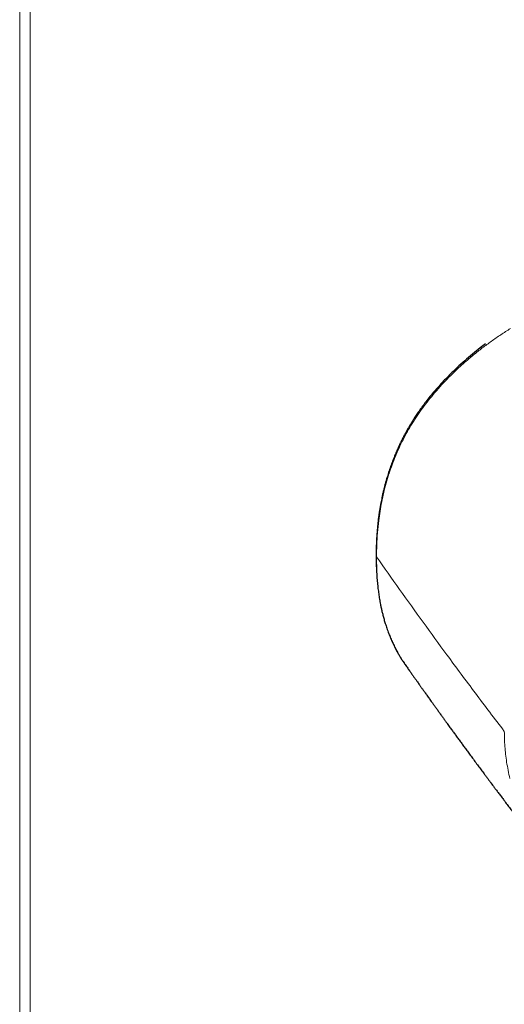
# Model space of a CAD drawing. Header units: millimetres. Extents: x 8 to 1339, y 12 to 1557.
# Tile 33 of 45: x 1224 to 1270, y 139 to 233. Entities that reach past the tile are written whole.
import ezdxf

# ---------------------------------------------------------------- set-up
doc = ezdxf.new("R2010")
doc.units = ezdxf.units.MM

msp = doc.modelspace()

# ---------------------------------------------------------------- linework, layer by layer
at = {"color": 252, "linetype": 'Continuous', "lineweight": 0}
for p, q in [((1223.849, 74.429), (1223.849, 1002.114)), ((1224.843, 74.006), (1224.843, 1002.163)), ((1263.339, 197.228), (1263.355, 197.246)), ((1258.976, 189.495), (1258.993, 189.549)), ((1258.994, 174.196), (1258.976, 174.243))]:
    msp.add_line(p, q, dxfattribs=at)
at = {"color": 7, "linetype": 'Continuous', "lineweight": 30}
for p, q in [((1258.943, 174.318), (1258.945, 174.311)), ((1260.461, 171.423), (1260.449, 171.439))]:
    msp.add_line(p, q, dxfattribs=at)
at = {"color": 252, "linetype": 'Continuous', "lineweight": 0, "flags": 128}
msp.add_lwpolyline([(1257.79, 181.593), (1257.763, 181.647), (1257.754, 181.7)], dxfattribs=at)
at = {"color": 252, "linetype": 'Continuous', "lineweight": 0}
for points, knots in [([(1270.533, 203.32), (1270.226, 203.125), (1269.613, 202.736), (1268.72, 202.116), (1267.851, 201.473), (1267.01, 200.806), (1266.204, 200.122), (1265.434, 199.424), (1264.704, 198.714), (1264.007, 197.99), (1263.571, 197.493), (1263.355, 197.246)], [0, 0, 0, 0, 0.114976, 0.229487, 0.343409, 0.456616, 0.568982, 0.678403, 0.786782, 0.894012, 1, 1, 1, 1]), ([(1263.339, 197.228), (1263.136, 196.986), (1262.734, 196.505), (1262.175, 195.766), (1261.654, 195.022), (1261.169, 194.271), (1260.877, 193.763), (1260.731, 193.51)], [0, 0, 0, 0, 0.204341, 0.406131, 0.605728, 0.803556, 1, 1, 1, 1]), ([(1263.339, 197.228), (1263.325, 197.251), (1263.295, 197.298), (1263.284, 197.339), (1263.297, 197.346), (1263.301, 197.348)], [0, 0, 0, 0, 0.406167, 0.84341, 1, 1, 1, 1]), ([(1260.731, 193.51), (1260.589, 193.249), (1260.304, 192.729), (1259.924, 191.939), (1259.577, 191.145), (1259.264, 190.348), (1259.083, 189.815), (1258.993, 189.549)], [0, 0, 0, 0, 0.2009961, 0.4012273, 0.6009828, 0.8005069, 1, 1, 1, 1]), ([(1258.975, 189.495), (1258.883, 189.198), (1258.699, 188.605), (1258.471, 187.715), (1258.277, 186.824), (1258.118, 185.934), (1257.98, 184.954), (1257.872, 183.886), (1257.802, 182.734), (1257.794, 181.973), (1257.79, 181.593)], [0, 0, 0, 0, 0.111256, 0.222674, 0.334302, 0.446162, 0.55825, 0.705325, 0.852631, 1, 1, 1, 1]), ([(1258.976, 189.495), (1258.961, 189.519), (1258.933, 189.567), (1258.941, 189.608), (1258.945, 189.628)], [0, 0, 0, 0, 0.519921, 1, 1, 1, 1]), ([(1257.79, 181.593), (1258.521, 180.553), (1259.984, 178.473), (1262.217, 175.363), (1264.615, 172.075), (1267.183, 168.611), (1269.023, 166.188), (1269.943, 164.976)], [0, 0, 0, 0, 0.186651, 0.373313, 0.559983, 0.779991, 1, 1, 1, 1]), ([(1258.976, 174.243), (1258.882, 174.5), (1258.694, 175.014), (1258.464, 175.807), (1258.269, 176.61), (1258.111, 177.426), (1257.974, 178.338), (1257.869, 179.35), (1257.802, 180.463), (1257.794, 181.216), (1257.79, 181.593)], [0, 0, 0, 0, 0.113214, 0.225728, 0.337752, 0.449468, 0.561032, 0.707109, 0.853378, 1, 1, 1, 1]), ([(1258.945, 174.317), (1258.945, 174.313), (1258.947, 174.286), (1258.963, 174.262), (1258.976, 174.243)], [0, 0, 0, 0, 0.149067, 1, 1, 1, 1]), ([(1260.449, 171.439), (1260.402, 171.505), (1260.215, 171.764), (1259.924, 172.241), (1259.578, 172.87), (1259.265, 173.521), (1259.084, 173.97), (1258.994, 174.196)], [0, 0, 0, 0, 0.077872, 0.30791, 0.537951, 0.768498, 1, 1, 1, 1]), ([(1269.943, 164.976), (1269.954, 164.5), (1269.976, 163.537), (1270.147, 162.03), (1270.359, 161.012), (1270.467, 160.493)], [0, 0, 0, 0, 0.324014, 0.655125, 1, 1, 1, 1])]:
    msp.add_open_spline(points, degree=3, knots=knots, dxfattribs=at)
at = {"color": 7, "linetype": 'Continuous', "lineweight": 30}
for points, knots in [([(1268.157, 201.849), (1267.991, 201.725), (1267.571, 201.413), (1266.91, 200.882), (1266.169, 200.255), (1265.433, 199.588), (1264.704, 198.882), (1263.985, 198.137), (1263.528, 197.615), (1263.297, 197.352)], [0, 0, 0, 0, 0.092856, 0.234837, 0.380448, 0.529713, 0.682676, 0.839405, 1, 1, 1, 1]), ([(1263.297, 197.352), (1263.153, 197.181), (1262.874, 196.851), (1262.491, 196.361), (1262.146, 195.901), (1261.841, 195.471), (1261.57, 195.073), (1261.338, 194.715), (1261.138, 194.396), (1260.969, 194.116), (1260.817, 193.856), (1260.674, 193.605), (1260.521, 193.327), (1260.357, 193.02), (1260.185, 192.682), (1260.016, 192.335), (1259.846, 191.97), (1259.673, 191.577), (1259.493, 191.146), (1259.309, 190.677), (1259.121, 190.167), (1259.003, 189.812), (1258.942, 189.628)], [0, 0, 0, 0, 0.071992, 0.1392797, 0.201779, 0.2594277, 0.3121824, 0.3600166, 0.4005991, 0.4367936, 0.4691299, 0.5012299, 0.533777, 0.575855, 0.618682, 0.6622761, 0.7072003, 0.7566122, 0.8100344, 0.8683568, 0.9316489, 1, 1, 1, 1]), ([(1258.942, 189.628), (1258.888, 189.459), (1258.785, 189.133), (1258.65, 188.662), (1258.534, 188.227), (1258.435, 187.827), (1258.352, 187.463), (1258.282, 187.139), (1258.225, 186.853), (1258.179, 186.606), (1258.14, 186.388), (1258.106, 186.189), (1258.07, 185.965), (1258.028, 185.691), (1257.981, 185.352), (1257.933, 184.964), (1257.887, 184.528), (1257.844, 184.047), (1257.806, 183.523), (1257.777, 182.955), (1257.758, 182.342), (1257.755, 181.919), (1257.754, 181.7)], [0, 0, 0, 0, 0.063241, 0.121943, 0.176179, 0.226006, 0.271466, 0.312591, 0.347417, 0.378425, 0.405625, 0.429073, 0.453358, 0.489816, 0.532489, 0.581382, 0.636503, 0.69787, 0.764244, 0.836697, 0.915267, 1, 1, 1, 1]), ([(1257.754, 181.7), (1257.754, 181.594), (1257.755, 181.391), (1257.759, 181.1), (1257.766, 180.823), (1257.775, 180.549), (1257.787, 180.267), (1257.803, 179.975), (1257.829, 179.587), (1257.868, 179.116), (1257.926, 178.574), (1257.983, 178.141), (1258.033, 177.81), (1258.072, 177.568), (1258.116, 177.317), (1258.168, 177.04), (1258.233, 176.729), (1258.309, 176.39), (1258.399, 176.026), (1258.503, 175.638), (1258.628, 175.221), (1258.773, 174.776), (1258.885, 174.474), (1258.943, 174.317)], [0, 0, 0, 0, 0.041, 0.078638, 0.113369, 0.148737, 0.185499, 0.223655, 0.263205, 0.33801, 0.410067, 0.478639, 0.511628, 0.543755, 0.576461, 0.613981, 0.656606, 0.704359, 0.75411, 0.808488, 0.867545, 0.931352, 1, 1, 1, 1]), ([(1258.957, 174.281), (1259.014, 174.138), (1259.126, 173.851), (1259.309, 173.437), (1259.494, 173.048), (1259.675, 172.696), (1259.85, 172.379), (1260.015, 172.097), (1260.17, 171.848), (1260.313, 171.628), (1260.407, 171.492), (1260.451, 171.428)], [0, 0, 0, 0, 0.14432, 0.289772, 0.424174, 0.547682, 0.660408, 0.760702, 0.850718, 0.930481, 1, 1, 1, 1]), ([(1260.457, 171.42), (1260.538, 171.304), (1260.694, 171.082), (1260.918, 170.763), (1261.121, 170.473), (1261.306, 170.212), (1261.47, 169.979), (1261.614, 169.775), (1261.736, 169.603), (1261.836, 169.461), (1261.916, 169.348), (1261.985, 169.251), (1262.048, 169.161), (1262.114, 169.069), (1262.222, 168.916), (1262.379, 168.695), (1262.59, 168.399), (1262.819, 168.079), (1263.035, 167.776), (1263.236, 167.495), (1263.418, 167.241), (1263.608, 166.976), (1263.805, 166.702), (1264.001, 166.43), (1264.186, 166.173), (1264.355, 165.94), (1264.507, 165.73), (1264.645, 165.538), (1264.775, 165.36), (1264.93, 165.146), (1265.12, 164.884), (1265.351, 164.568), (1265.589, 164.24), (1265.83, 163.911), (1266.07, 163.583), (1266.313, 163.252), (1266.573, 162.898), (1266.855, 162.516), (1267.156, 162.108), (1267.457, 161.701), (1267.747, 161.311), (1267.991, 160.982), (1268.195, 160.709), (1268.361, 160.486), (1268.52, 160.272), (1268.675, 160.066), (1268.83, 159.859), (1269.002, 159.629), (1269.2, 159.366), (1269.426, 159.065), (1269.666, 158.746), (1269.929, 158.397), (1270.208, 158.029), (1270.501, 157.643), (1270.789, 157.264), (1271.066, 156.9), (1271.326, 156.56), (1271.589, 156.215), (1271.87, 155.849), (1272.18, 155.445), (1272.498, 155.032), (1272.816, 154.62), (1273.063, 154.301), (1273.247, 154.063), (1273.378, 153.894), (1273.526, 153.703), (1273.645, 153.551), (1273.715, 153.462), (1273.729, 153.443)], [0, 0, 0, 0, 0.018961, 0.036366, 0.052216, 0.066511, 0.07925, 0.090433, 0.100061, 0.10752, 0.113672, 0.118621, 0.123466, 0.128499, 0.133719, 0.148628, 0.164884, 0.182488, 0.201441, 0.214827, 0.228813, 0.2434, 0.258586, 0.274025, 0.288457, 0.301038, 0.312621, 0.323208, 0.332799, 0.342216, 0.358588, 0.376301, 0.394749, 0.413015, 0.431089, 0.449192, 0.468129, 0.490007, 0.512983, 0.536153, 0.557926, 0.578271, 0.591198, 0.603601, 0.615549, 0.627043, 0.638228, 0.650208, 0.665639, 0.68249, 0.70072, 0.719271, 0.741153, 0.762815, 0.784258, 0.805106, 0.824293, 0.841751, 0.863421, 0.886186, 0.910198, 0.933588, 0.956129, 0.964428, 0.973981, 0.984815, 0.996927, 1, 1, 1, 1])]:
    msp.add_open_spline(points, degree=3, knots=knots, dxfattribs=at)

doc.saveas('drawing.dxf')
